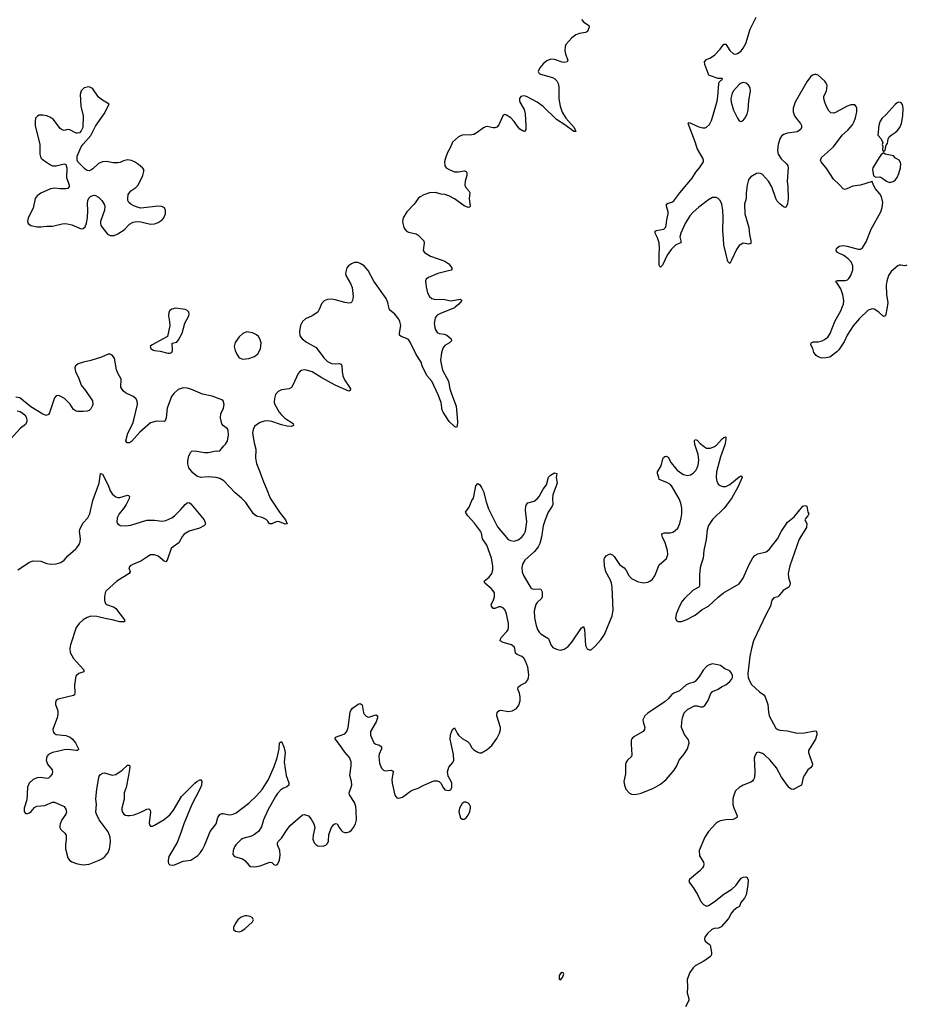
# Model space of a CAD drawing. Header units: inches. Extents: x 1550860 to 1685816, y 509127 to 640511.
# Tile 41 of 91: x 1629409 to 1638626, y 542752 to 552989. Entities that reach past the tile are written whole.
import ezdxf

# ---------------------------------------------------------------- set-up
doc = ezdxf.new("R2010")
doc.units = ezdxf.units.IN
doc.header["$MEASUREMENT"] = 0
for name, color, linetype in [('B6524', 7, 'Continuous'), ('B6525', 7, 'Continuous'), ('B6534', 7, 'Continuous'), ('B6535', 7, 'Continuous')]:
    doc.layers.add(name, color=color, linetype=linetype)

msp = doc.modelspace()

# ---------------------------------------------------------------- linework, layer by layer
at = {"layer": 'B6524', "color": 6, "elevation": 500}
for points in [[(1630000, 549397), (1629990, 549390), (1629981, 549370), (1629988, 549330), (1630000, 549308)], [(1630000, 548918), (1629990, 548921), (1629970, 548938), (1629933, 548993), (1629875, 549050), (1629830, 549076), (1629810, 549081), (1629790, 549080), (1629770, 549056), (1629719, 548901), (1629710, 548886), (1629685, 548875), (1629650, 548887), (1629525, 548965), (1629410, 549057), (1629370, 549066)], [(1629382, 548922), (1629415, 548915), (1629461, 548881), (1629478, 548858), (1629484, 548830), (1629483, 548810), (1629470, 548781), (1629418, 548742), (1629310, 548626)], [(1629390, 547270), (1629512, 547348), (1629550, 547363), (1629630, 547359), (1629690, 547336), (1629730, 547329), (1629789, 547331), (1629836, 547344), (1629870, 547370), (1629910, 547415), (1629994, 547486), (1630000, 547494)], [(1630000, 546673), (1629998, 546670), (1629936, 546490), (1629930, 546450), (1629934, 546410), (1629967, 546347), (1630000, 546312)], [(1630000, 546171), (1629994, 546166), (1629978, 546070), (1629984, 545990), (1629979, 545970), (1629970, 545964), (1629810, 545925), (1629789, 545910), (1629781, 545890), (1629781, 545870), (1629805, 545805), (1629807, 545770), (1629800, 545730), (1629759, 545630), (1629755, 545610), (1629756, 545590), (1629761, 545581), (1629768, 545570), (1629790, 545558), (1629890, 545546), (1629935, 545530), (1629957, 545510), (1629989, 545470), (1630000, 545450)], [(1630000, 545391), (1629910, 545402), (1629870, 545398), (1629817, 545383), (1629750, 545371), (1629710, 545350), (1629693, 545327), (1629685, 545290), (1629700, 545250), (1629746, 545190), (1629749, 545170), (1629746, 545150), (1629730, 545124), (1629710, 545105), (1629690, 545100), (1629630, 545111), (1629590, 545106), (1629548, 545090), (1629507, 545053), (1629492, 545010), (1629482, 544878), (1629457, 544790), (1629457, 544757), (1629470, 544737), (1629490, 544735), (1629510, 544742), (1629530, 544757), (1629562, 544798), (1629587, 544813), (1629670, 544819), (1629750, 544853), (1629770, 544853), (1629870, 544809), (1629890, 544782), (1629897, 544750), (1629889, 544730), (1629848, 544670), (1629830, 544630), (1629827, 544607), (1629828, 544590), (1629838, 544570), (1629878, 544530), (1629892, 544510), (1629894, 544470), (1629885, 544410), (1629885, 544370), (1629910, 544275), (1629926, 544250), (1629950, 544232), (1630000, 544215)]]:
    msp.add_lwpolyline(points, dxfattribs=at)
at = {"layer": 'B6525', "color": 6, "elevation": 500}
msp.add_lwpolyline([(1630000, 551810), (1629990, 551812), (1629930, 551845), (1629910, 551848), (1629870, 551838), (1629850, 551843), (1629830, 551857), (1629760, 551950), (1629730, 551972), (1629690, 551989), (1629650, 551997), (1629610, 551996), (1629594, 551986), (1629575, 551965), (1629569, 551931), (1629571, 551890), (1629619, 551690), (1629619, 551590), (1629625, 551565), (1629632, 551550), (1629656, 551530), (1629730, 551479), (1629750, 551470), (1629790, 551469), (1629870, 551492), (1629890, 551483), (1629898, 551450), (1629895, 551350), (1629924, 551270), (1629924, 551256), (1629910, 551235), (1629889, 551231), (1629830, 551231), (1629770, 551239), (1629730, 551231), (1629630, 551184), (1629590, 551159), (1629569, 551130), (1629549, 551031), (1629497, 550930), (1629489, 550890), (1629498, 550870), (1629525, 550850), (1629590, 550837), (1629630, 550835), (1629690, 550844), (1629750, 550842), (1629850, 550867), (1629890, 550869), (1629950, 550858), (1630000, 550836)], dxfattribs=at)
at = {"layer": 'B6534', "color": 6, "elevation": 500}
for points in [[(1632532, 550000), (1632523, 549977), (1632508, 549950), (1632450, 549911), (1632382, 549878), (1632350, 549850), (1632328, 549810), (1632319, 549750), (1632323, 549703), (1632344, 549670), (1632390, 549638), (1632490, 549581), (1632570, 549475), (1632610, 549435), (1632650, 549415), (1632690, 549411), (1632730, 549415), (1632750, 549407), (1632758, 549390), (1632760, 549330), (1632767, 549287), (1632786, 549246), (1632839, 549170), (1632848, 549150), (1632846, 549134), (1632830, 549127), (1632687, 549190), (1632550, 549266), (1632450, 549329), (1632390, 549347), (1632370, 549348), (1632339, 549341), (1632320, 549330), (1632304, 549310), (1632250, 549190), (1632234, 549166), (1632209, 549151), (1632130, 549140), (1632096, 549124), (1632069, 549091), (1632057, 549050), (1632055, 549010), (1632060, 548990), (1632108, 548908), (1632130, 548880), (1632167, 548847), (1632251, 548790), (1632256, 548770), (1632230, 548760), (1632190, 548762), (1632130, 548776), (1632030, 548812), (1631990, 548817), (1631950, 548816), (1631910, 548802), (1631870, 548778), (1631850, 548758), (1631837, 548730), (1631831, 548690), (1631848, 548590), (1631865, 548525), (1631859, 548430), (1631870, 548375), (1631907, 548290), (1631943, 548183), (1631976, 548110), (1632013, 548013), (1632117, 547857), (1632171, 547790), (1632191, 547749), (1632170, 547744), (1632110, 547770), (1632090, 547773), (1632057, 547763), (1632030, 547747), (1632006, 547746), (1631990, 547775), (1631970, 547794), (1631930, 547815), (1631870, 547829), (1631838, 547850), (1631759, 547970), (1631716, 548016), (1631649, 548070), (1631530, 548193), (1631490, 548219), (1631451, 548229), (1631370, 548235), (1631290, 548229), (1631270, 548235), (1631250, 548244), (1631210, 548277), (1631168, 548330), (1631156, 548370), (1631156, 548404), (1631167, 548453), (1631187, 548493), (1631197, 548503), (1631230, 548508), (1631330, 548490), (1631370, 548489), (1631450, 548507), (1631470, 548504), (1631490, 548507), (1631530, 548559), (1631550, 548577), (1631568, 548612), (1631579, 548670), (1631577, 548717), (1631570, 548735), (1631527, 548767), (1631510, 548789), (1631495, 548850), (1631501, 548890), (1631527, 548950), (1631535, 548990), (1631525, 549025), (1631510, 549038), (1631410, 549076), (1631310, 549097), (1631190, 549149), (1631150, 549159), (1631110, 549162), (1631055, 549145), (1631010, 549104), (1630989, 549071), (1630944, 548950), (1630932, 548848), (1630921, 548819), (1630910, 548810), (1630830, 548814), (1630770, 548796), (1630659, 548701), (1630570, 548603), (1630550, 548589), (1630528, 548590), (1630514, 548610), (1630535, 548690), (1630584, 548790), (1630596, 548830), (1630634, 548990), (1630630, 549028), (1630615, 549050), (1630590, 549070), (1630509, 549110), (1630485, 549130), (1630470, 549150), (1630462, 549170), (1630464, 549250), (1630430, 549313), (1630416, 549350), (1630395, 549470), (1630370, 549500), (1630350, 549510), (1630330, 549510), (1630260, 549480), (1630150, 549446), (1630074, 549430), (1630017, 549410), (1630000, 549397)], [(1633936, 550000), (1633930, 549995), (1633784, 549936), (1633750, 549917), (1633729, 549890), (1633717, 549830), (1633729, 549770), (1633750, 549737), (1633770, 549728), (1633821, 549721), (1633850, 549710), (1633896, 549670), (1633898, 549650), (1633876, 549630), (1633830, 549603), (1633807, 549573), (1633794, 549526), (1633785, 549450), (1633790, 549410), (1633806, 549346), (1633866, 549230), (1633882, 549150), (1633898, 549098), (1633948, 548970), (1633960, 548810), (1633958, 548762), (1633951, 548749), (1633930, 548759), (1633873, 548813), (1633810, 548909), (1633802, 548930), (1633789, 549010), (1633761, 549090), (1633692, 549230), (1633640, 549290), (1633592, 549390), (1633581, 549430), (1633529, 549509), (1633470, 549638), (1633450, 549665), (1633430, 549676), (1633374, 549694), (1633357, 549710), (1633356, 549730), (1633371, 549809), (1633362, 549850), (1633350, 549875), (1633310, 549927), (1633252, 549972), (1633246, 550000)], [(1638426, 550000), (1638410, 549909), (1638390, 549905), (1638341, 549950), (1638290, 549981), (1638270, 549984), (1638230, 549969), (1638139, 549881), (1638074, 549806), (1638012, 549710), (1637979, 549641), (1637923, 549557), (1637904, 549536), (1637830, 549482), (1637790, 549472), (1637748, 549470), (1637710, 549485), (1637690, 549497), (1637665, 549530), (1637654, 549570), (1637635, 549610), (1637638, 549630), (1637659, 549641), (1637710, 549640), (1637750, 549652), (1637776, 549664), (1637811, 549689), (1637835, 549725), (1637884, 549850), (1637947, 549970), (1637959, 550000)], [(1630000, 549308), (1630021, 549270), (1630048, 549190), (1630093, 549133), (1630165, 549025), (1630169, 548990), (1630163, 548970), (1630150, 548945), (1630130, 548926), (1630110, 548919), (1630070, 548914), (1630014, 548914), (1630000, 548918)], [(1630000, 544215), (1630011, 544211), (1630070, 544203), (1630130, 544210), (1630237, 544250), (1630270, 544269), (1630294, 544290), (1630328, 544332), (1630343, 544370), (1630351, 544410), (1630354, 544450), (1630350, 544489), (1630330, 544547), (1630237, 544670), (1630206, 544730), (1630201, 544750), (1630206, 544830), (1630200, 544890), (1630210, 544990), (1630227, 545090), (1630237, 545123), (1630250, 545143), (1630270, 545155), (1630290, 545158), (1630370, 545136), (1630410, 545142), (1630474, 545186), (1630530, 545238), (1630550, 545237), (1630554, 545214), (1630542, 545130), (1630515, 545005), (1630497, 544950), (1630495, 544885), (1630470, 544790), (1630472, 544770), (1630479, 544750), (1630493, 544730), (1630510, 544719), (1630530, 544714), (1630554, 544714), (1630598, 544722), (1630670, 544750), (1630730, 544782), (1630750, 544784), (1630764, 544770), (1630768, 544750), (1630755, 544635), (1630759, 544619), (1630770, 544605), (1630790, 544605), (1630810, 544613), (1630910, 544673), (1630970, 544721), (1631009, 544770), (1631090, 544914), (1631230, 545053), (1631250, 545070), (1631290, 545091), (1631303, 545070), (1631300, 545030), (1631283, 544990), (1631197, 544830), (1631117, 544630), (1631086, 544534), (1631045, 544435), (1630960, 544290), (1630951, 544250), (1630951, 544231), (1630957, 544217), (1630970, 544203), (1631010, 544200), (1631110, 544239), (1631190, 544252), (1631262, 544298), (1631290, 544329), (1631310, 544360), (1631335, 544410), (1631389, 544550), (1631450, 544630), (1631470, 544696), (1631490, 544726), (1631510, 544735), (1631525, 544735), (1631570, 544724), (1631597, 544723), (1631630, 544729), (1631658, 544742), (1631790, 544844), (1631870, 544919), (1631930, 544984), (1631996, 545090), (1632055, 545225), (1632085, 545315), (1632107, 545410), (1632110, 545472), (1632130, 545485), (1632154, 545430), (1632168, 545370), (1632160, 545270), (1632181, 545130), (1632206, 545054), (1632206, 545030), (1632186, 545014), (1632150, 545000), (1632122, 544978), (1632090, 544945), (1632067, 544913), (1631988, 544770), (1631945, 544670), (1631922, 544598), (1631892, 544550), (1631850, 544517), (1631818, 544502), (1631730, 544477), (1631710, 544467), (1631655, 544410), (1631643, 544390), (1631629, 544350), (1631626, 544310), (1631643, 544290), (1631725, 544265), (1631748, 544248), (1631794, 544194), (1631810, 544185), (1631850, 544180), (1631910, 544193), (1632010, 544230), (1632030, 544226), (1632050, 544206), (1632070, 544199), (1632090, 544207), (1632109, 544251), (1632116, 544304), (1632113, 544350), (1632088, 544410), (1632090, 544430), (1632096, 544444), (1632130, 544478), (1632190, 544570), (1632222, 544610), (1632350, 544721), (1632370, 544725), (1632410, 544710), (1632438, 544678), (1632467, 544630), (1632476, 544590), (1632459, 544510), (1632456, 544470), (1632472, 544430), (1632490, 544410), (1632510, 544401), (1632530, 544397), (1632570, 544400), (1632592, 544408), (1632610, 544424), (1632620, 544450), (1632622, 544518), (1632652, 544590), (1632670, 544618), (1632690, 544633), (1632710, 544628), (1632729, 544590), (1632750, 544562), (1632770, 544546), (1632790, 544539), (1632810, 544538), (1632835, 544545), (1632858, 544562), (1632880, 544590), (1632900, 544630), (1632909, 544670), (1632908, 544768), (1632903, 544810), (1632891, 544850), (1632837, 544930), (1632833, 544950), (1632861, 545030), (1632858, 545070), (1632840, 545130), (1632855, 545230), (1632854, 545274), (1632837, 545317), (1632790, 545372), (1632735, 545455), (1632689, 545511), (1632693, 545530), (1632790, 545565), (1632810, 545587), (1632824, 545630), (1632846, 545790), (1632852, 545808), (1632869, 545830), (1632929, 545871), (1632950, 545880), (1632970, 545865), (1632984, 545784), (1632990, 545768), (1633010, 545747), (1633030, 545739), (1633050, 545740), (1633110, 545762), (1633127, 545750), (1633128, 545730), (1633115, 545690), (1633056, 545590), (1633056, 545550), (1633092, 545470), (1633110, 545456), (1633150, 545446), (1633170, 545430), (1633169, 545410), (1633146, 545354), (1633141, 545330), (1633150, 545261), (1633170, 545209), (1633190, 545187), (1633210, 545179), (1633270, 545185), (1633290, 545177), (1633292, 545170), (1633277, 545090), (1633280, 545050), (1633310, 544926), (1633330, 544899), (1633350, 544894), (1633390, 544907), (1633472, 544968), (1633498, 544982), (1633550, 545000), (1633609, 545031), (1633714, 545074), (1633750, 545075), (1633770, 545068), (1633788, 545050), (1633810, 545006), (1633830, 544983), (1633870, 544974), (1633890, 544983), (1633901, 545010), (1633902, 545050), (1633896, 545070), (1633865, 545125), (1633858, 545170), (1633870, 545216), (1633913, 545267), (1633923, 545290), (1633919, 545350), (1633883, 545510), (1633886, 545554), (1633910, 545611), (1633930, 545625), (1633956, 545570), (1633971, 545550), (1634010, 545516), (1634065, 545485), (1634084, 545464), (1634110, 545418), (1634130, 545398), (1634170, 545374), (1634190, 545367), (1634210, 545367), (1634270, 545401), (1634316, 545444), (1634370, 545516), (1634397, 545570), (1634409, 545610), (1634409, 545630), (1634368, 545750), (1634371, 545790), (1634392, 545808), (1634411, 545809), (1634490, 545797), (1634530, 545805), (1634572, 545828), (1634598, 545862), (1634611, 545909), (1634613, 545950), (1634606, 545986), (1634587, 546030), (1634590, 546050), (1634615, 546070), (1634670, 546099), (1634693, 546127), (1634699, 546150), (1634701, 546179), (1634690, 546258), (1634670, 546312), (1634649, 546350), (1634630, 546368), (1634579, 546390), (1634564, 546404), (1634558, 546450), (1634550, 546470), (1634521, 546490), (1634434, 546514), (1634403, 546530), (1634408, 546550), (1634419, 546570), (1634473, 546627), (1634486, 546650), (1634491, 546670), (1634491, 546710), (1634470, 546813), (1634455, 546850), (1634440, 546870), (1634410, 546884), (1634390, 546884), (1634350, 546866), (1634330, 546867), (1634314, 546890), (1634311, 546910), (1634332, 546948), (1634346, 546990), (1634344, 547030), (1634332, 547052), (1634310, 547074), (1634245, 547130), (1634238, 547150), (1634258, 547170), (1634290, 547192), (1634316, 547230), (1634326, 547270), (1634326, 547310), (1634315, 547390), (1634265, 547525), (1634220, 547590), (1634211, 547650), (1634200, 547670), (1634136, 547756), (1634067, 547830), (1634043, 547870), (1634080, 547920), (1634110, 547990), (1634125, 548015), (1634135, 548050), (1634150, 548142), (1634170, 548166), (1634190, 548155), (1634210, 548127), (1634230, 548083), (1634258, 547978), (1634283, 547903), (1634377, 547717), (1634486, 547586), (1634510, 547573), (1634550, 547569), (1634590, 547581), (1634630, 547609), (1634650, 547635), (1634666, 547670), (1634681, 547770), (1634667, 547890), (1634670, 547930), (1634677, 547950), (1634693, 547967), (1634757, 547983), (1634790, 548008), (1634810, 548033), (1634850, 548108), (1634886, 548154), (1634906, 548234), (1634926, 548254), (1634970, 548278), (1634992, 548272), (1634987, 548230), (1634997, 548170), (1634952, 548050), (1634947, 548010), (1634950, 547950), (1634943, 547930), (1634903, 547870), (1634870, 547789), (1634852, 547728), (1634834, 547610), (1634816, 547544), (1634798, 547510), (1634760, 547460), (1634659, 547370), (1634636, 547330), (1634628, 547290), (1634634, 547250), (1634647, 547210), (1634722, 547082), (1634730, 547074), (1634750, 547067), (1634812, 547072), (1634827, 547067), (1634840, 547040), (1634842, 546990), (1634832, 546970), (1634789, 546931), (1634775, 546910), (1634757, 546843), (1634761, 546770), (1634778, 546690), (1634792, 546650), (1634810, 546622), (1634830, 546602), (1634900, 546560), (1634909, 546549), (1634929, 546489), (1634950, 546463), (1634990, 546444), (1635030, 546435), (1635070, 546445), (1635110, 546473), (1635150, 546519), (1635250, 546668), (1635270, 546681), (1635280, 546650), (1635290, 546481), (1635308, 546448), (1635330, 546436), (1635350, 546439), (1635390, 546474), (1635450, 546541), (1635490, 546597), (1635567, 546790), (1635578, 546850), (1635568, 547090), (1635562, 547130), (1635549, 547169), (1635502, 547250), (1635487, 547310), (1635484, 547376), (1635487, 547390), (1635506, 547414), (1635530, 547430), (1635545, 547435), (1635570, 547426), (1635590, 547407), (1635645, 547325), (1635692, 547290), (1635709, 547270), (1635742, 547210), (1635770, 547178), (1635830, 547149), (1635890, 547134), (1635939, 547141), (1635959, 547150), (1635988, 547172), (1636012, 547208), (1636058, 547322), (1636134, 547386), (1636147, 547430), (1636145, 547470), (1636119, 547550), (1636090, 547610), (1636085, 547635), (1636092, 547648), (1636107, 547653), (1636170, 547654), (1636199, 547661), (1636223, 547677), (1636250, 547704), (1636270, 547750), (1636284, 547810), (1636291, 547851), (1636291, 547911), (1636281, 547961), (1636266, 548006), (1636193, 548133), (1636175, 548155), (1636138, 548178), (1636055, 548210), (1636054, 548230), (1636041, 548270), (1636041, 548290), (1636079, 548350), (1636096, 548424), (1636103, 548437), (1636114, 548446), (1636130, 548451), (1636150, 548441), (1636181, 548381), (1636226, 548326), (1636245, 548305), (1636291, 548271), (1636310, 548260), (1636350, 548250), (1636382, 548258), (1636410, 548275), (1636437, 548303), (1636453, 548330), (1636463, 548357), (1636468, 548410), (1636462, 548470), (1636428, 548572), (1636425, 548610), (1636430, 548625), (1636450, 548617), (1636482, 548582), (1636527, 548547), (1636550, 548535), (1636590, 548533), (1636632, 548550), (1636653, 548567), (1636710, 548631), (1636730, 548646), (1636750, 548651), (1636750, 548626), (1636739, 548570), (1636696, 548444), (1636654, 548290), (1636649, 548230), (1636655, 548190), (1636670, 548161), (1636690, 548145), (1636717, 548137), (1636750, 548137), (1636790, 548158), (1636890, 548236), (1636910, 548245), (1636919, 548230), (1636876, 548130), (1636809, 548010), (1636734, 547910), (1636610, 547791), (1636569, 547730), (1636555, 547685), (1636545, 547585), (1636520, 547470), (1636514, 547390), (1636492, 547330), (1636482, 547290), (1636477, 547217), (1636476, 547104), (1636470, 547090), (1636410, 547058), (1636319, 546970), (1636297, 546943), (1636267, 546890), (1636233, 546810), (1636225, 546765), (1636240, 546740), (1636253, 546733), (1636290, 546732), (1636338, 546750), (1636430, 546798), (1636504, 546856), (1636570, 546890), (1636670, 546985), (1636727, 547030), (1636890, 547125), (1636930, 547183), (1636990, 547317), (1637030, 547394), (1637050, 547417), (1637084, 547436), (1637170, 547458), (1637200, 547480), (1637287, 547593), (1637330, 547670), (1637390, 547764), (1637459, 547821), (1637550, 547931), (1637570, 547938), (1637591, 547931), (1637602, 547870), (1637614, 547850), (1637602, 547830), (1637577, 547803), (1637571, 547790), (1637591, 547750), (1637587, 547710), (1637512, 547588), (1637414, 547310), (1637396, 547230), (1637400, 547190), (1637417, 547130), (1637415, 547110), (1637405, 547090), (1637347, 547053), (1637302, 546998), (1637290, 546989), (1637250, 546979), (1637227, 546953), (1637213, 546890), (1637169, 546810), (1637039, 546530), (1637016, 546450), (1636999, 546370), (1636980, 546190), (1636982, 546150), (1636994, 546114), (1637017, 546077), (1637100, 546000), (1637145, 545970), (1637160, 545950), (1637187, 545870), (1637192, 545790), (1637200, 545750), (1637270, 545624), (1637290, 545608), (1637310, 545602), (1637390, 545594), (1637490, 545572), (1637566, 545574), (1637674, 545594), (1637691, 545591), (1637694, 545554), (1637683, 545510), (1637610, 545390), (1637610, 545370), (1637649, 545250), (1637648, 545232), (1637630, 545210), (1637601, 545190), (1637566, 545134), (1637554, 545110), (1637536, 545030), (1637450, 544984), (1637430, 544989), (1637410, 545004), (1637390, 545027), (1637330, 545112), (1637276, 545210), (1637210, 545290), (1637150, 545347), (1637130, 545360), (1637090, 545372), (1637070, 545365), (1637050, 545335), (1637045, 545310), (1637050, 545170), (1637046, 545110), (1637039, 545090), (1637027, 545073), (1637010, 545062), (1636930, 545029), (1636890, 545006), (1636851, 544970), (1636832, 544928), (1636823, 544890), (1636824, 544830), (1636834, 544794), (1636867, 544713), (1636865, 544695), (1636854, 544686), (1636825, 544675), (1636750, 544670), (1636690, 544660), (1636670, 544651), (1636650, 544636), (1636569, 544550), (1636531, 544489), (1636472, 544350), (1636476, 544296), (1636516, 544230), (1636520, 544210), (1636518, 544190), (1636508, 544170), (1636480, 544140), (1636371, 544050), (1636366, 544030), (1636375, 544010), (1636410, 543967), (1636455, 543895), (1636490, 543820), (1636516, 543790), (1636550, 543774), (1636570, 543779), (1636630, 543816), (1636730, 543897), (1636811, 543949), (1636853, 543987), (1636910, 544064), (1636930, 544075), (1636957, 544077), (1636971, 544071), (1636982, 544042), (1636979, 543990), (1636960, 543890), (1636945, 543855), (1636907, 543810), (1636893, 543770), (1636865, 543755), (1636830, 543728), (1636810, 543704), (1636777, 543643), (1636701, 543559), (1636675, 543545), (1636630, 543540), (1636605, 543530), (1636559, 543490), (1636531, 543450), (1636527, 543430), (1636535, 543410), (1636578, 543378), (1636586, 543366), (1636602, 543290), (1636602, 543270), (1636592, 543250), (1636520, 543200), (1636430, 543151), (1636410, 543132), (1636376, 543084), (1636349, 543010), (1636352, 542930), (1636348, 542870), (1636364, 542810), (1636364, 542790), (1636330, 542726)], [(1630000, 547494), (1630028, 547532), (1630038, 547562), (1630040, 547590), (1630032, 547670), (1630034, 547690), (1630067, 547753), (1630117, 547810), (1630137, 547850), (1630170, 547990), (1630235, 548170), (1630250, 548271), (1630270, 548265), (1630329, 548150), (1630349, 548089), (1630370, 548061), (1630397, 548037), (1630410, 548027), (1630430, 548020), (1630450, 548022), (1630530, 548047), (1630542, 548042), (1630550, 548032), (1630548, 548010), (1630517, 547950), (1630490, 547907), (1630443, 547850), (1630423, 547810), (1630418, 547770), (1630425, 547750), (1630452, 547732), (1630508, 547728), (1630566, 547734), (1630730, 547786), (1630810, 547787), (1630890, 547775), (1630930, 547782), (1630990, 547809), (1631018, 547830), (1631085, 547895), (1631130, 547950), (1631150, 547967), (1631170, 547971), (1631190, 547956), (1631328, 547790), (1631341, 547750), (1631331, 547730), (1631278, 547702), (1631170, 547670), (1631119, 547641), (1631101, 547619), (1631064, 547550), (1631005, 547510), (1630985, 547490), (1630941, 547370), (1630930, 547354), (1630910, 547361), (1630850, 547412), (1630810, 547427), (1630770, 547425), (1630730, 547402), (1630670, 547359), (1630592, 547328), (1630559, 547310), (1630545, 547290), (1630556, 547250), (1630548, 547230), (1630419, 547150), (1630308, 547050), (1630297, 547030), (1630291, 546990), (1630291, 546950), (1630301, 546921), (1630310, 546908), (1630390, 546881), (1630410, 546867), (1630499, 546750), (1630498, 546730), (1630449, 546729), (1630370, 546751), (1630310, 546760), (1630210, 546785), (1630150, 546786), (1630110, 546775), (1630068, 546750), (1630026, 546710), (1630000, 546673)], [(1630000, 546312), (1630077, 546230), (1630076, 546210), (1630023, 546190), (1630000, 546171)], [(1630000, 545450), (1630022, 545410), (1630019, 545401), (1630010, 545390), (1630000, 545391)]]:
    msp.add_lwpolyline(points, dxfattribs=at)
for points in [[(1631030, 549990), (1630990, 549979), (1630970, 549965), (1630961, 549950), (1630955, 549910), (1630968, 549848), (1630971, 549810), (1630945, 549695), (1630785, 549610), (1630766, 549590), (1630771, 549570), (1630790, 549557), (1630811, 549551), (1630870, 549544), (1630950, 549522), (1630970, 549522), (1630990, 549530), (1630998, 549550), (1630995, 549625), (1631043, 549637), (1631061, 549659), (1631099, 549730), (1631127, 549833), (1631166, 549910), (1631171, 549930), (1631167, 549950), (1631147, 549970), (1631130, 549977)], [(1631770, 549743), (1631730, 549728), (1631690, 549693), (1631648, 549632), (1631639, 549590), (1631648, 549550), (1631665, 549510), (1631690, 549473), (1631730, 549460), (1631790, 549466), (1631850, 549486), (1631886, 549514), (1631912, 549568), (1631918, 549630), (1631907, 549670), (1631890, 549695), (1631870, 549714), (1631830, 549734)], [(1636610, 546291), (1636577, 546283), (1636553, 546267), (1636514, 546226), (1636476, 546164), (1636430, 546110), (1636410, 546097), (1636370, 546086), (1636333, 546070), (1636268, 546012), (1636210, 545988), (1636190, 545973), (1636151, 545929), (1636119, 545901), (1635940, 545780), (1635906, 545750), (1635888, 545710), (1635889, 545690), (1635909, 545630), (1635905, 545610), (1635889, 545590), (1635788, 545530), (1635770, 545510), (1635765, 545495), (1635764, 545456), (1635774, 545346), (1635769, 545330), (1635728, 545290), (1635714, 545270), (1635707, 545250), (1635707, 545150), (1635691, 545070), (1635695, 545030), (1635710, 544990), (1635750, 544947), (1635770, 544937), (1635807, 544933), (1635870, 544949), (1635999, 545001), (1636070, 545041), (1636130, 545090), (1636213, 545187), (1636240, 545230), (1636265, 545290), (1636314, 545350), (1636351, 545410), (1636369, 545469), (1636361, 545501), (1636319, 545559), (1636288, 545630), (1636292, 545688), (1636300, 545730), (1636318, 545782), (1636350, 545816), (1636424, 545856), (1636450, 545856), (1636490, 545845), (1636510, 545845), (1636530, 545858), (1636566, 545910), (1636590, 545978), (1636610, 546003), (1636669, 546030), (1636706, 546054), (1636750, 546075), (1636792, 546110), (1636810, 546130), (1636820, 546150), (1636818, 546170), (1636810, 546194), (1636790, 546218), (1636740, 546240), (1636694, 546274), (1636679, 546279)], [(1634050, 544855), (1634030, 544855), (1634010, 544839), (1633982, 544790), (1633974, 544754), (1633991, 544691), (1634010, 544678), (1634030, 544678), (1634050, 544691), (1634070, 544718), (1634090, 544758), (1634097, 544790), (1634095, 544810), (1634085, 544830), (1634070, 544845)], [(1631770, 543672), (1631750, 543672), (1631710, 543657), (1631677, 543630), (1631648, 543590), (1631633, 543550), (1631631, 543531), (1631651, 543511), (1631690, 543507), (1631710, 543513), (1631750, 543538), (1631829, 543610), (1631839, 543630), (1631829, 543650), (1631804, 543664)], [(1635050, 543082), (1635030, 543073), (1635016, 543050), (1635018, 543018), (1635030, 543005), (1635053, 543030), (1635067, 543067), (1635059, 543079)]]:
    msp.add_lwpolyline(points, close=True, dxfattribs=at)
at = {"layer": 'B6535', "color": 6, "elevation": 500}
for points in [[(1637959, 550000), (1637972, 550030), (1637978, 550070), (1637965, 550130), (1637945, 550190), (1637893, 550270), (1637910, 550279), (1637990, 550278), (1638014, 550286), (1638030, 550299), (1638048, 550330), (1638071, 550390), (1638071, 550430), (1638052, 550472), (1638022, 550502), (1637976, 550536), (1637910, 550570), (1637896, 550590), (1637900, 550610), (1637927, 550633), (1637970, 550640), (1638010, 550636), (1638125, 550605), (1638150, 550605), (1638170, 550618), (1638210, 550681), (1638262, 550810), (1638360, 550990), (1638375, 551035), (1638382, 551090), (1638368, 551148), (1638350, 551178), (1638307, 551230), (1638284, 551270), (1638270, 551306), (1638150, 551270), (1638070, 551257), (1638009, 551229), (1637990, 551225), (1637970, 551229), (1637933, 551273), (1637870, 551332), (1637798, 551438), (1637741, 551510), (1637735, 551530), (1637743, 551557), (1637870, 551668), (1637959, 551790), (1638018, 551842), (1638065, 551895), (1638085, 551930), (1638097, 551970), (1638110, 552030), (1638110, 552070), (1638106, 552086), (1638090, 552104), (1638050, 552103), (1638010, 552090), (1637890, 552023), (1637870, 552018), (1637842, 552022), (1637822, 552042), (1637794, 552094), (1637778, 552130), (1637768, 552170), (1637769, 552191), (1637796, 552250), (1637800, 552270), (1637802, 552310), (1637794, 552330), (1637780, 552350), (1637710, 552411), (1637690, 552419), (1637670, 552419), (1637650, 552411), (1637630, 552395), (1637590, 552342), (1637472, 552130), (1637450, 552070), (1637450, 552030), (1637464, 551990), (1637490, 551950), (1637526, 551910), (1637536, 551890), (1637538, 551870), (1637530, 551850), (1637510, 551832), (1637490, 551823), (1637390, 551811), (1637350, 551795), (1637330, 551777), (1637312, 551750), (1637292, 551690), (1637286, 551630), (1637292, 551590), (1637324, 551544), (1637379, 551490), (1637393, 551470), (1637398, 551450), (1637388, 551310), (1637394, 551250), (1637396, 551130), (1637390, 551075), (1637377, 551043), (1637370, 551037), (1637350, 551043), (1637316, 551070), (1637284, 551104), (1637270, 551130), (1637229, 551250), (1637193, 551310), (1637130, 551378), (1637110, 551390), (1637090, 551394), (1637068, 551390), (1637010, 551354), (1636990, 551330), (1636981, 551310), (1636971, 551269), (1636961, 551190), (1636962, 551130), (1636944, 551070), (1636947, 550970), (1636990, 550830), (1636997, 550757), (1637010, 550690), (1637010, 550662), (1636990, 550655), (1636930, 550665), (1636890, 550642), (1636860, 550600), (1636810, 550489), (1636790, 550455), (1636770, 550475), (1636728, 550650), (1636727, 550710), (1636717, 550797), (1636723, 550930), (1636718, 551010), (1636707, 551070), (1636690, 551110), (1636670, 551130), (1636650, 551140), (1636610, 551139), (1636570, 551117), (1636470, 551041), (1636410, 550988), (1636375, 550950), (1636327, 550870), (1636281, 550770), (1636273, 550730), (1636283, 550690), (1636281, 550670), (1636230, 550648), (1636180, 550600), (1636140, 550540), (1636090, 550437), (1636070, 550417), (1636062, 550422), (1636057, 550437), (1636055, 550550), (1636061, 550610), (1636058, 550670), (1636041, 550721), (1636015, 550770), (1636014, 550790), (1636030, 550799), (1636104, 550810), (1636124, 550830), (1636131, 550849), (1636137, 550910), (1636151, 550970), (1636151, 550991), (1636133, 551050), (1636133, 551070), (1636150, 551080), (1636188, 551092), (1636210, 551105), (1636270, 551190), (1636399, 551341), (1636437, 551403), (1636477, 551450), (1636516, 551510), (1636517, 551530), (1636511, 551550), (1636450, 551649), (1636434, 551710), (1636357, 551910), (1636362, 551918), (1636370, 551920), (1636470, 551874), (1636510, 551865), (1636534, 551866), (1636550, 551872), (1636580, 551900), (1636600, 551940), (1636615, 551985), (1636658, 552142), (1636667, 552190), (1636677, 552323), (1636682, 552338), (1636715, 552370), (1636710, 552378), (1636670, 552377), (1636590, 552404), (1636574, 552414), (1636530, 552524), (1636529, 552551), (1636550, 552575), (1636590, 552593), (1636635, 552625), (1636690, 552682), (1636730, 552734), (1636750, 552734), (1636793, 552670), (1636830, 552635), (1636850, 552632), (1636870, 552636), (1636890, 552647), (1636910, 552667), (1636930, 552693), (1636957, 552743), (1637004, 552890), (1637065, 553015)], [(1635250, 552990), (1635270, 552968), (1635324, 552930), (1635330, 552910), (1635313, 552867), (1635290, 552856), (1635230, 552845), (1635190, 552831), (1635150, 552802), (1635088, 552730), (1635080, 552710), (1635076, 552670), (1635084, 552630), (1635108, 552570), (1635099, 552550), (1635070, 552544), (1635050, 552547), (1634970, 552576), (1634930, 552579), (1634890, 552562), (1634850, 552530), (1634816, 552490), (1634800, 552450), (1634808, 552430), (1634822, 552422), (1634949, 552389), (1634973, 552373), (1634992, 552352), (1635006, 552326), (1635015, 552290), (1635014, 552166), (1635027, 552090), (1635048, 552028), (1635086, 551966), (1635172, 551870), (1635192, 551828), (1635170, 551827), (1635077, 551897), (1634990, 551951), (1634850, 552087), (1634790, 552130), (1634679, 552190), (1634650, 552196), (1634619, 552190), (1634606, 552170), (1634605, 552150), (1634610, 552130), (1634655, 552055), (1634663, 552010), (1634672, 551888), (1634670, 551848), (1634661, 551830), (1634650, 551826), (1634610, 551850), (1634590, 551872), (1634551, 551931), (1634514, 551970), (1634470, 551998), (1634450, 552002), (1634430, 551989), (1634390, 551895), (1634369, 551871), (1634350, 551864), (1634330, 551864), (1634270, 551877), (1634250, 551875), (1634230, 551865), (1634165, 551815), (1634130, 551797), (1634110, 551792), (1634010, 551790), (1633970, 551771), (1633910, 551715), (1633884, 551656), (1633856, 551610), (1633834, 551550), (1633826, 551510), (1633828, 551470), (1633841, 551450), (1633873, 551430), (1633930, 551407), (1633970, 551406), (1634030, 551417), (1634050, 551410), (1634056, 551396), (1634057, 551370), (1634041, 551310), (1634038, 551270), (1634046, 551246), (1634078, 551210), (1634087, 551190), (1634081, 551130), (1634092, 551050), (1634090, 551039), (1634070, 551035), (1634030, 551054), (1633930, 551128), (1633870, 551159), (1633830, 551170), (1633790, 551174), (1633730, 551191), (1633670, 551188), (1633610, 551168), (1633572, 551148), (1633550, 551130), (1633510, 551070), (1633435, 550990), (1633395, 550930), (1633389, 550890), (1633392, 550870), (1633403, 550830), (1633414, 550810), (1633431, 550791), (1633450, 550780), (1633530, 550762), (1633550, 550750), (1633609, 550690), (1633614, 550666), (1633605, 550590), (1633618, 550570), (1633681, 550530), (1633830, 550479), (1633869, 550450), (1633903, 550410), (1633903, 550390), (1633895, 550385), (1633756, 550350), (1633659, 550310), (1633635, 550290), (1633628, 550270), (1633633, 550210), (1633648, 550148), (1633669, 550110), (1633692, 550092), (1633730, 550081), (1633810, 550085), (1633890, 550066), (1633990, 550082), (1634007, 550070), (1633975, 550030), (1633936, 550000)], [(1630000, 550836), (1630050, 550814), (1630070, 550817), (1630090, 550834), (1630105, 550875), (1630114, 550930), (1630117, 551010), (1630115, 551075), (1630119, 551110), (1630128, 551132), (1630146, 551150), (1630170, 551162), (1630190, 551164), (1630230, 551144), (1630263, 551110), (1630289, 551070), (1630294, 551050), (1630290, 551010), (1630251, 550890), (1630249, 550870), (1630253, 550850), (1630321, 550761), (1630350, 550746), (1630390, 550747), (1630430, 550764), (1630495, 550805), (1630550, 550863), (1630590, 550884), (1630630, 550892), (1630669, 550889), (1630770, 550862), (1630810, 550865), (1630850, 550881), (1630891, 550909), (1630908, 550930), (1630925, 550970), (1630924, 551004), (1630913, 551033), (1630888, 551048), (1630850, 551050), (1630670, 551029), (1630630, 551039), (1630590, 551056), (1630566, 551070), (1630544, 551090), (1630534, 551110), (1630532, 551130), (1630536, 551170), (1630565, 551210), (1630616, 551244), (1630641, 551270), (1630688, 551370), (1630701, 551410), (1630698, 551430), (1630685, 551450), (1630645, 551485), (1630603, 551510), (1630570, 551525), (1630530, 551532), (1630490, 551523), (1630454, 551506), (1630430, 551501), (1630382, 551502), (1630310, 551516), (1630270, 551512), (1630230, 551495), (1630170, 551438), (1630150, 551423), (1630130, 551417), (1630110, 551421), (1630090, 551435), (1630015, 551510), (1630005, 551530), (1630005, 551570), (1630050, 551666), (1630070, 551695), (1630150, 551785), (1630198, 551882), (1630287, 552010), (1630338, 552110), (1630270, 552153), (1630230, 552185), (1630170, 552269), (1630158, 552278), (1630130, 552290), (1630110, 552288), (1630081, 552279), (1630059, 552261), (1630050, 552249), (1630039, 552210), (1630046, 552090), (1630070, 551990), (1630064, 551870), (1630050, 551835), (1630030, 551814), (1630010, 551808), (1630000, 551810)], [(1633246, 550000), (1633235, 550050), (1633218, 550090), (1633091, 550270), (1633030, 550381), (1633009, 550410), (1632990, 550429), (1632950, 550454), (1632923, 550463), (1632890, 550463), (1632859, 550450), (1632828, 550430), (1632810, 550409), (1632795, 550355), (1632799, 550330), (1632848, 550248), (1632866, 550206), (1632875, 550110), (1632870, 550070), (1632863, 550057), (1632850, 550044), (1632830, 550041), (1632790, 550048), (1632690, 550077), (1632650, 550082), (1632610, 550080), (1632574, 550066), (1632545, 550035), (1632532, 550000)], [(1638630, 550438), (1638610, 550430), (1638570, 550437), (1638550, 550437), (1638537, 550430), (1638469, 550371), (1638442, 550330), (1638423, 550270), (1638418, 550230), (1638420, 550130), (1638435, 550050), (1638426, 550000)]]:
    msp.add_lwpolyline(points, dxfattribs=at)
for points in [[(1636930, 552336), (1636910, 552329), (1636890, 552315), (1636830, 552250), (1636814, 552226), (1636801, 552170), (1636804, 552130), (1636828, 552050), (1636870, 551965), (1636890, 551936), (1636910, 551930), (1636930, 551940), (1636950, 551968), (1636970, 552008), (1636983, 552050), (1636988, 552150), (1637006, 552246), (1637002, 552282), (1636986, 552310), (1636962, 552330)], [(1638546, 552130), (1638530, 552124), (1638510, 552108), (1638416, 552004), (1638370, 551962), (1638350, 551926), (1638340, 551890), (1638330, 551790), (1638363, 551750), (1638382, 551710), (1638374, 551690), (1638382, 551670), (1638380, 551640), (1638390, 551614), (1638407, 551633), (1638415, 551685), (1638430, 551702), (1638438, 551750), (1638447, 551770), (1638467, 551790), (1638510, 551817), (1638530, 551835), (1638558, 551870), (1638576, 551910), (1638591, 551989), (1638592, 552070), (1638586, 552106), (1638570, 552129)], [(1638390, 551606), (1638360, 551580), (1638342, 551558), (1638279, 551450), (1638276, 551430), (1638286, 551366), (1638310, 551351), (1638350, 551354), (1638370, 551346), (1638420, 551310), (1638450, 551298), (1638490, 551307), (1638510, 551322), (1638530, 551347), (1638549, 551390), (1638566, 551450), (1638570, 551490), (1638566, 551506), (1638550, 551530), (1638514, 551550), (1638492, 551572), (1638406, 551590)]]:
    msp.add_lwpolyline(points, close=True, dxfattribs=at)

doc.saveas('drawing.dxf')
